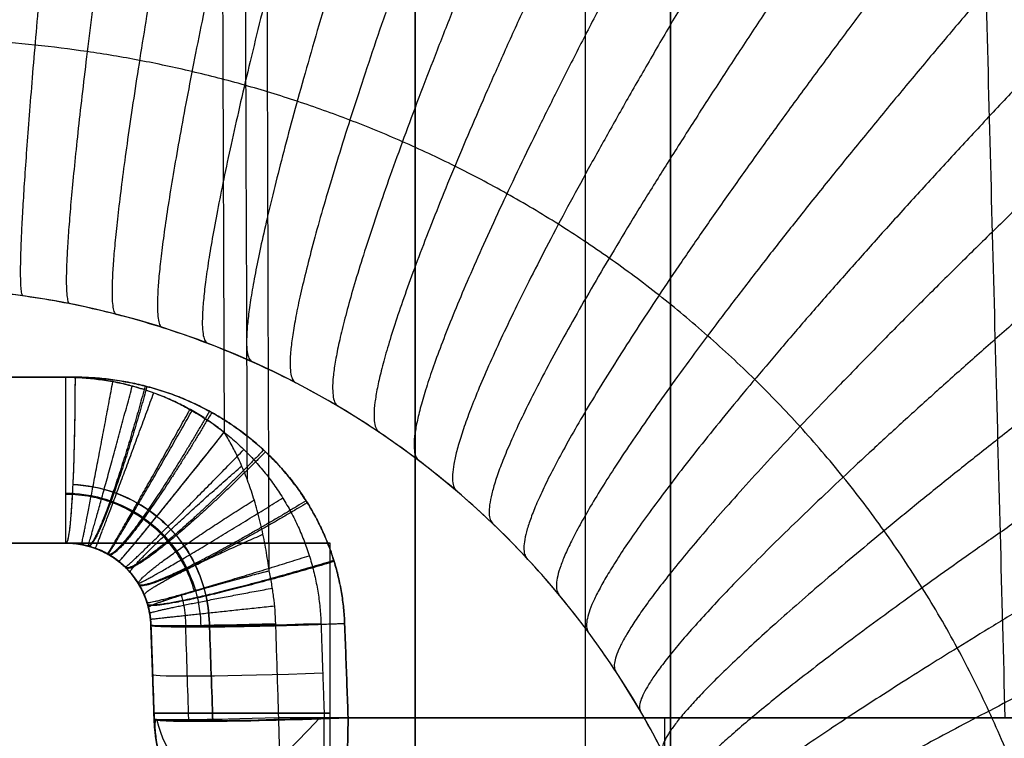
# Model space of a CAD drawing. Header units: centimetres. Extents: x -10 to 8.9, y -29.1 to -8.
# Tile 234 of 256: x 5.518 to 6.096, y -12.35 to -11.928. Entities that reach past the tile are written whole.
import ezdxf

# ---------------------------------------------------------------- set-up
doc = ezdxf.new("R2010")
doc.units = ezdxf.units.CM
doc.layers.add('Default', color=7, linetype='Continuous', true_color=0x000000)

msp = doc.modelspace()

# ---------------------------------------------------------------- linework, layer by layer
at = {"layer": 'Default'}
for p, q in [((5.85, -12.435, 3), (5.85, -10.555, 3)), ((5.9, -12.435, 3.45), (5.9, -10.605, 3.45)), ((5.75, -12.435, 2.98), (5.75, -10.655, 2.98)), ((5.21051, -12.235, 2.12172), (5.68949, -12.235, 2.12172)), ((5.68053, -12.235, 4.75328), (5.21947, -12.235, 4.75328)), ((5.7, -12.435, 4.85), (5.7, -12.235, 4.85)), ((5.7, -12.435, 2.05), (5.7, -12.235, 2.05)), ((5.59663, -12.33849, 5.12209), (5.5947, -12.28326, 5.12209)), ((5.59663, -12.33849, 4.47136), (5.5947, -12.28326, 4.47136)), ((5.5947, -12.28326, 4.2952), (5.59663, -12.33849, 4.29665)), ((5.59663, -12.33849, 2.4077), (5.5947, -12.28326, 2.4077)), ((5.59663, -12.33849, 1.77791), (5.5947, -12.28326, 1.77791)), ((5.59567, -12.31087, 5.19084), (5.59567, -12.31087, 5.05318)), ((5.59567, -12.31087, 4.64682), (5.59567, -12.31087, 4.29592)), ((5.59567, -12.31087, 2.56243), (5.59567, -12.31087, 2.25318)), ((5.59567, -12.31087, 1.84682), (5.59567, -12.31087, 1.70916))]:
    msp.add_line(p, q, dxfattribs=at)
for centre, radius, start, end in [((5.45, -12.585, -3.25), 0.5, 0, 180), ((5.45, -12.585, -1.1328), 0.5, 0, 180), ((5.69657, -12.335, 5.18997), 0.1, 182, 270)]:
    msp.add_arc(centre, radius, start, end, dxfattribs=at)
at = {"layer": 'Default', "extrusion": (2.08783e-08, 1, -3.87905e-07)}
msp.add_arc((-5.45, 3.45, -12.13762), 1.86256, 86.91913, 93.08087, dxfattribs=at)
at = {"layer": 'Default', "extrusion": (-2.08783e-08, 1, 3.87905e-07)}
msp.add_arc((-5.45, 3.45, -12.13762), 1.86256, 266.91913, 273.08087, dxfattribs=at)
at = {"layer": 'Default', "extrusion": (1, 0, 0)}
for centre, end in [((-12.135, 4.29141, 5.54473), 268.5), ((-12.335, 4.29665, 5.69657), 268.5), ((-12.335, 4.29665, 5.89664), 268.50004)]:
    msp.add_arc(centre, 0.1, 180, end, dxfattribs=at)
at = {"layer": 'Default', "extrusion": (0.998555, -7.95645e-08, -0.053745)}
msp.add_arc((-12.135, 5.50052, 5.2567), 0.1, 91.5, 179.99964, dxfattribs=at)
at = {"layer": 'Default', "extrusion": (-1, 0, 0)}
msp.add_arc((12.135, 2.55859, -5.54473), 0.1, 0, 88.5, dxfattribs=at)
at = {"layer": 'Default', "extrusion": (-0.998555, -1.70399e-06, -0.053745)}
msp.add_arc((12.13501, 1.38951, -5.62752), 0.1, 271.50001, 0.00001, dxfattribs=at)
at = {"layer": 'Default', "extrusion": (-0.784526, 0.619884, 0.016232)}
msp.add_arc((6.05163, 2.75166, -11.92374), 0.1, 360, 88.82311, dxfattribs=at)
at = {"layer": 'Default', "extrusion": (0, 1, 0)}
for centre, radius, start, end in [((-5.45001, 3.44989, -12.235), 1.7627, 86.91913, 93.08049), ((-5.44999, 3.45011, -12.235), 1.7627, 266.91913, 273.08049), ((-5.45, 4.85, -12.335), 0.25, 125.87591, 234.12409), ((-5.45, 2.05, -12.335), 0.25, 125.87591, 234.12409), ((-5.45, 3.45, -12.33762), 0.82168, 206.35242, 254.48259), ((-5.45, 3.45, -12.33762), 1.85732, 98.06559, 171.93441), ((-5.45, 3.45, -12.33762), 1.85732, 188.06559, 261.93441)]:
    msp.add_arc(centre, radius, start, end, dxfattribs=at)
at = {"layer": 'Default', "extrusion": (0, -1, 0)}
for centre, radius, start, end in [((5.45, 4.85, 12.235), 0.25, 292.26715, 67.73285), ((5.45, 2.05, 12.235), 0.25, 292.26715, 67.73285), ((5.45, 3.45, 12.235), 1.76259, 273.0808695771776, 273.0808720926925)]:
    msp.add_arc(centre, radius, start, end, dxfattribs=at)
at = {"layer": 'Default', "extrusion": (0, 0, -1)}
for centre, radius, start, end in [((-5.54473, -12.285, -4.46877), 0.05, 90, 178), ((-5.54473, -12.285, -5.13196), 0.05, 90.00001, 178), ((-5.54473, -12.285, -2.40845), 0.05, 90, 178), ((-5.54473, -12.285, -1.76804), 0.05, 90, 178), ((-5.69657, -12.335, -1.71003), 0.1, 270, 358), ((-5.69657, -12.335, -2.56195), 0.1, 270, 358), ((-5.69657, -12.335, -4.29665), 0.1, 270, 358), ((-5.69657, -12.335, -2.32661), 0.1, 270, 358), ((-5.69657, -12.335, -4.29665), 0.1, 270, 358), ((-5.69657, -12.335, -4.55268), 0.1, 270, 358)]:
    msp.add_arc(centre, radius, start, end, dxfattribs=at)
at = {"layer": 'Default', "extrusion": (0.034882, -0.998901, -0.031313)}
msp.add_arc((5.26262, 5.57967, 12.30234), 0.1, 82.06505, 180.00021, dxfattribs=at)
at = {"layer": 'Default', "extrusion": (-0.034888, 0.999049, -0.026161)}
msp.add_arc((-5.26261, 3.96747, -12.57912), 0.1, 270.05234, 0.00017, dxfattribs=at)
at = {"layer": 'Default', "extrusion": (0.034894, -0.999237, -0.017519)}
msp.add_arc((5.26262, 2.78101, 12.42421), 0.1, 105.45706, 180, dxfattribs=at)
at = {"layer": 'Default', "extrusion": (-0.034882, 0.998901, -0.031313)}
msp.add_arc((-5.26261, 1.31695, -12.5184), 0.1, 262.06505, 0.00019, dxfattribs=at)
at = {"layer": 'Default', "extrusion": (0.034888, -0.999049, 0.026161)}
for centre, start in [((5.26261, 3.96747, 12.60807), 179.99992), ((5.26261, 3.96747, 12.63441), 180)]:
    msp.add_arc(centre, 0.1, start, 269.94766, dxfattribs=at)
at = {"layer": 'Default', "extrusion": (0.034882, -0.998899, -0.031362)}
msp.add_arc((5.26261, 5.58026, 12.35737), 0.1, 81.995, 180, dxfattribs=at)
at = {"layer": 'Default', "extrusion": (0.034894, -0.999238, -0.017467)}
msp.add_arc((5.26261, 2.78036, 12.47963), 0.1, 105.5566, 180, dxfattribs=at)
at = {"layer": 'Default', "extrusion": (0.034882, -0.998899, 0.031362)}
msp.add_arc((5.26261, 1.31634, 12.57376), 0.1, 180, 278.005, dxfattribs=at)
at = {"layer": 'Default', "extrusion": (-0.097905, 0.716302, -0.690888)}
msp.add_arc((-3.97367, -5.22442, -12.979), 0.1, 0.00311, 8.07588, dxfattribs=at)
at = {"layer": 'Default', "extrusion": (-0.097905, 0.716302, 0.690888)}
msp.add_arc((-3.97367, 10.21286, -8.21187), 0.1, 351.92412, 359.99689, dxfattribs=at)
at = {"layer": 'Default', "extrusion": (0.100502, 0.69779, 0.709216)}
msp.add_arc((-7.39684, 11.74177, -4.35392), 0.1, 14.67796, 101.47961, dxfattribs=at)
at = {"layer": 'Default', "extrusion": (-0.100502, -0.69779, 0.709216)}
msp.add_arc((7.39684, -6.87733, 9.24751), 0.1, 194.67796, 281.47961, dxfattribs=at)
at = {"layer": 'Default', "extrusion": (-0.71934, 0.694658, 1.26299e-11)}
msp.add_arc((4.91589, 4.29665, -12.66638), 0.1, 272.15763, 360, dxfattribs=at)
at = {"layer": 'Default', "extrusion": (-0.963549, -2.35224e-12, -0.267531)}
msp.add_arc((12.335, 0.94455, -6.17433), 0.1, 0, 88.5, dxfattribs=at)
at = {"layer": 'Default', "extrusion": (0.990108, 4.95898e-12, -0.140307)}
msp.add_arc((-12.335, 5.9379, 4.91203), 0.1, 91.5, 180, dxfattribs=at)
at = {"layer": 'Default', "extrusion": (0.990108, -1.37378e-10, 0.140307)}
msp.add_arc((-12.335, 0.89384, 5.88015), 0.1, 180, 268.5, dxfattribs=at)
at = {"layer": 'Default'}
for points, degree in [([(5.9, -12.435, 3), (5.9, -11.52, 3), (5.9, -10.605, 3)], 2), ([(5.9, -10.605, 3.9), (5.9, -11.52, 3.9), (5.9, -12.435, 3.9)], 2), ([(6.09671, -12.33762, 4.19668), (6.07403, -11.47135, 4.174), (6.05135, -10.60507, 4.15131)], 2), ([(5.75, -12.435, 2.96), (5.75, -11.545, 2.96), (5.75, -10.655, 2.96)], 2), ([(5.75, -10.655, 3), (5.75, -11.545, 3), (5.75, -12.435, 3)], 2), ([(5.66413, -12.25125, 2.65906), (5.66378, -12.13418, 2.66214), (5.66295, -11.89908, 2.66829), (5.6624, -11.5436, 2.67779), (5.66037, -11.30472, 2.68372), (5.66, -11.1848, 2.68688)], 3), ([(5.63461, -11.28509, 2.68088), (5.63496, -11.38279, 2.67832), (5.63565, -11.5786, 2.6732), (5.63669, -11.87354, 2.66547), (5.63738, -12.07099, 2.6603), (5.63773, -12.16992, 2.65771)], 3), ([(6.32893, -12.585, 1.58139), (6.32891, -12.57033, 1.58138), (6.32835, -12.54112, 1.58112), (6.32597, -12.49767, 1.58), (6.32205, -12.45459, 1.57817), (6.3166, -12.41196, 1.57563), (6.30962, -12.36979, 1.57242), (6.30114, -12.32812, 1.56856), (6.29116, -12.28698, 1.56407), (6.27969, -12.2464, 1.55899), (6.26674, -12.2065, 1.55336), (6.25236, -12.16737, 1.54723), (6.23658, -12.12911, 1.54065), (6.21945, -12.09181, 1.53368), (6.20101, -12.05554, 1.52637), (6.1813, -12.02037, 1.51879), (6.16038, -11.98635, 1.51099), (6.13828, -11.95352, 1.50303), (6.11505, -11.92193, 1.49497), (6.09077, -11.89163, 1.48687), (6.06551, -11.86269, 1.4788), (6.03934, -11.83514, 1.47082), (6.01233, -11.80901, 1.46297), (5.98454, -11.78432, 1.45531), (5.95605, -11.76108, 1.44789), (5.92691, -11.73931, 1.44075), (5.8972, -11.71901, 1.43393), (5.86701, -11.70019, 1.42746), (5.83637, -11.68284, 1.42139), (5.80533, -11.66695, 1.41572), (5.77393, -11.6525, 1.41048), (5.74225, -11.63949, 1.4057), (5.71034, -11.6279, 1.40139), (5.67823, -11.61773, 1.39757), (5.64592, -11.60894, 1.39423), (5.61345, -11.60153, 1.39139), (5.58089, -11.59549, 1.38907), (5.54825, -11.5908, 1.38725), (5.51554, -11.58745, 1.38595), (5.48278, -11.58545, 1.38517), (5.45, -11.58479, 1.38491), (5.41722, -11.58545, 1.38517), (5.38446, -11.58745, 1.38595), (5.35175, -11.5908, 1.38725), (5.31911, -11.59549, 1.38907), (5.28655, -11.60153, 1.39139), (5.25408, -11.60894, 1.39423), (5.22177, -11.61773, 1.39757), (5.18965, -11.6279, 1.40139), (5.15775, -11.63949, 1.4057), (5.12607, -11.6525, 1.41048), (5.09467, -11.66695, 1.41572), (5.06363, -11.68284, 1.42139), (5.03299, -11.70019, 1.42746), (5.0028, -11.71901, 1.43393), (4.97309, -11.73931, 1.44075), (4.94395, -11.76108, 1.44789), (4.91546, -11.78432, 1.45531), (4.88767, -11.80901, 1.46297), (4.86066, -11.83514, 1.47082), (4.83449, -11.86269, 1.4788), (4.80923, -11.89163, 1.48687), (4.78495, -11.92193, 1.49497), (4.76172, -11.95352, 1.50303), (4.73962, -11.98635, 1.51099), (4.7187, -12.02037, 1.51879), (4.69899, -12.05554, 1.52637), (4.68055, -12.09181, 1.53368), (4.66342, -12.12911, 1.54065), (4.64764, -12.16737, 1.54723), (4.63326, -12.2065, 1.55336), (4.62031, -12.2464, 1.55899), (4.60884, -12.28698, 1.56407), (4.59886, -12.32812, 1.56856), (4.59038, -12.36979, 1.57242), (4.5834, -12.41196, 1.57563), (4.57795, -12.45459, 1.57817), (4.57403, -12.49768, 1.58), (4.57165, -12.54112, 1.58112), (4.57109, -12.57033, 1.58138), (4.57107, -12.585, 1.58139)], 3), ([(5.95, -12.585, 0.9844), (5.95, -12.57741, 0.9844), (5.94965, -12.56223, 0.98426), (5.9481, -12.53948, 0.98366), (5.9455, -12.51679, 0.98267), (5.94186, -12.49418, 0.98127), (5.93718, -12.47171, 0.97948), (5.93145, -12.44941, 0.97731), (5.92467, -12.42729, 0.97476), (5.91682, -12.4054, 0.97183), (5.90792, -12.38377, 0.96856), (5.89794, -12.36244, 0.96495), (5.88691, -12.34148, 0.96104), (5.87481, -12.32095, 0.95685), (5.86168, -12.3009, 0.95243), (5.84754, -12.28142, 0.94782), (5.83241, -12.26258, 0.94307), (5.81636, -12.24445, 0.93823), (5.79944, -12.2271, 0.93336), (5.7817, -12.2106, 0.92851), (5.76322, -12.19501, 0.92373), (5.74406, -12.18038, 0.91908), (5.72431, -12.16673, 0.9146), (5.70402, -12.15411, 0.91034), (5.68326, -12.14253, 0.90633), (5.6621, -12.13201, 0.9026), (5.64059, -12.12255, 0.89918), (5.61879, -12.11416, 0.89609), (5.59673, -12.10683, 0.89336), (5.57448, -12.10056, 0.89099), (5.55206, -12.09535, 0.88901), (5.52951, -12.09119, 0.88741), (5.50686, -12.08807, 0.8862), (5.48414, -12.08599, 0.88539), (5.46139, -12.08496, 0.88499), (5.43861, -12.08496, 0.88499), (5.41586, -12.08599, 0.88539), (5.39314, -12.08807, 0.8862), (5.37049, -12.09119, 0.88741), (5.34794, -12.09535, 0.88901), (5.32552, -12.10056, 0.89099), (5.30327, -12.10683, 0.89336), (5.28121, -12.11416, 0.89609), (5.25941, -12.12255, 0.89918), (5.2379, -12.13201, 0.9026), (5.21674, -12.14253, 0.90633), (5.19598, -12.15411, 0.91034), (5.17569, -12.16673, 0.9146), (5.15594, -12.18038, 0.91908), (5.13678, -12.19501, 0.92373), (5.1183, -12.2106, 0.92851), (5.10056, -12.2271, 0.93336), (5.08364, -12.24445, 0.93823), (5.06759, -12.26258, 0.94307), (5.05246, -12.28142, 0.94782), (5.03832, -12.3009, 0.95243), (5.02519, -12.32095, 0.95685), (5.01309, -12.34148, 0.96104), (5.00206, -12.36244, 0.96495), (4.99208, -12.38377, 0.96856), (4.98318, -12.4054, 0.97183), (4.97533, -12.42729, 0.97476), (4.96855, -12.44941, 0.97731), (4.96282, -12.47171, 0.97948), (4.95814, -12.49418, 0.98127), (4.9545, -12.51679, 0.98267), (4.9519, -12.53948, 0.98366), (4.95035, -12.56223, 0.98426), (4.95, -12.57741, 0.9844), (4.95, -12.585, 0.9844)], 3), ([(5.35527, -12.13762, 4.19144), (5.45, -12.13762, 4.19144), (5.54473, -12.13762, 4.19144)], 2), ([(5.54473, -12.13762, 2.65856), (5.45, -12.13762, 2.65856), (5.35527, -12.13762, 2.65856)], 2), ([(5.54473, -12.13762, 4.19144), (5.54794, -12.13762, 4.19144), (5.55433, -12.13783, 4.19145), (5.56392, -12.13875, 4.19147), (5.57342, -12.14029, 4.19151), (5.5828, -12.14242, 4.19157), (5.59201, -12.14516, 4.19164), (5.60101, -12.14847, 4.19173), (5.60978, -12.15234, 4.19183), (5.61828, -12.15677, 4.19194), (5.62648, -12.16173, 4.19207), (5.63436, -12.16721, 4.19222), (5.64187, -12.17319, 4.19237), (5.64899, -12.17963, 4.19254), (5.65567, -12.18651, 4.19272), (5.66191, -12.19381, 4.19291), (5.66767, -12.20149, 4.19311), (5.67292, -12.20952, 4.19333), (5.67764, -12.21786, 4.19354), (5.68182, -12.22649, 4.19377), (5.68545, -12.23538, 4.194), (5.68851, -12.24449, 4.19424), (5.69097, -12.2538, 4.19448), (5.69284, -12.26325, 4.19473), (5.6941, -12.2728, 4.19498), (5.69453, -12.27918, 4.19515), (5.69464, -12.28238, 4.19523)], 3), ([(5.63773, -12.16992, 2.65771), (5.63535, -12.16805, 2.65776), (5.63049, -12.16444, 2.65786), (5.62285, -12.15946, 2.65799), (5.61491, -12.15494, 2.6581), (5.60669, -12.15091, 2.65821), (5.59824, -12.14739, 2.6583), (5.58959, -12.14439, 2.65838), (5.58078, -12.14192, 2.65845), (5.57185, -12.14, 2.6585), (5.56283, -12.13862, 2.65853), (5.55378, -12.1378, 2.65855), (5.54775, -12.13762, 2.65856), (5.54473, -12.13762, 2.65856)], 3), ([(5.5501, -12.13762, 5.30987), (5.55353, -12.13762, 5.30968), (5.56037, -12.13783, 5.30929), (5.57067, -12.13878, 5.30863), (5.58091, -12.14037, 5.30789), (5.59104, -12.1426, 5.30709), (5.60101, -12.14545, 5.30623), (5.61076, -12.14892, 5.30532), (5.62023, -12.15298, 5.30437), (5.62939, -12.1576, 5.30338), (5.63817, -12.16277, 5.30237), (5.64656, -12.16845, 5.30135), (5.6545, -12.17461, 5.30033), (5.66198, -12.1812, 5.29931), (5.66896, -12.18821, 5.29831), (5.67542, -12.19559, 5.29734), (5.68135, -12.20331, 5.29641), (5.68673, -12.21134, 5.29551), (5.69154, -12.21965, 5.29467), (5.69577, -12.22819, 5.29388), (5.69941, -12.23691, 5.29316), (5.70246, -12.2458, 5.29251), (5.7049, -12.25483, 5.29194), (5.70675, -12.26397, 5.29144), (5.708, -12.27317, 5.29102), (5.70843, -12.27931, 5.2908), (5.70854, -12.28238, 5.2907)], 3), ([(5.70854, -12.28238, 1.6093), (5.70843, -12.27931, 1.6092), (5.708, -12.27318, 1.60898), (5.70676, -12.264, 1.60856), (5.70492, -12.25489, 1.60807), (5.70248, -12.24589, 1.60749), (5.69945, -12.23703, 1.60685), (5.69584, -12.22835, 1.60613), (5.69165, -12.21986, 1.60535), (5.68688, -12.21159, 1.60452), (5.68154, -12.20359, 1.60363), (5.67565, -12.19588, 1.60269), (5.66922, -12.1885, 1.60172), (5.66228, -12.18149, 1.60073), (5.65483, -12.17488, 1.59971), (5.64692, -12.16871, 1.59869), (5.63857, -12.16302, 1.59767), (5.62982, -12.15784, 1.59667), (5.6207, -12.1532, 1.59568), (5.61126, -12.14912, 1.59473), (5.60153, -12.14562, 1.59382), (5.59155, -12.14272, 1.59295), (5.58136, -12.14045, 1.59214), (5.57101, -12.13882, 1.5914), (5.56057, -12.13784, 1.59072), (5.5536, -12.13762, 1.59032), (5.5501, -12.13762, 1.59013)], 3), ([(5.66413, -12.25125, 2.65906), (5.66363, -12.2473, 2.65903), (5.66245, -12.23928, 2.65893), (5.65993, -12.2265, 2.65867), (5.6568, -12.21413, 2.65834), (5.6533, -12.20297, 2.65803), (5.64965, -12.19322, 2.65778), (5.64584, -12.18456, 2.65763), (5.6419, -12.17684, 2.65759), (5.63913, -12.17215, 2.65765), (5.63773, -12.16992, 2.65771)], 3), ([(5.54473, -12.235, 4.29141), (5.45, -12.235, 4.29141), (5.35527, -12.235, 4.29141)], 2), ([(5.35527, -12.235, 2.55859), (5.45, -12.235, 2.55859), (5.54473, -12.235, 2.55859)], 2), ([(5.5947, -12.28326, 4.64613), (5.59466, -12.28208, 4.6461), (5.59449, -12.27971, 4.64599), (5.59398, -12.27612, 4.64562), (5.5932, -12.27253, 4.64507), (5.59214, -12.26897, 4.64434), (5.5908, -12.26545, 4.64342), (5.58916, -12.26196, 4.64231), (5.58722, -12.25855, 4.64102), (5.58498, -12.25525, 4.63957), (5.58242, -12.25206, 4.63794), (5.57955, -12.24903, 4.63617), (5.57639, -12.24622, 4.63429), (5.57298, -12.24367, 4.63233), (5.56933, -12.2414, 4.6303), (5.56547, -12.23944, 4.62825), (5.56146, -12.23782, 4.62621), (5.55735, -12.23655, 4.62421), (5.55314, -12.23565, 4.62225), (5.54891, -12.23511, 4.62038), (5.54612, -12.235, 4.61921), (5.54473, -12.235, 4.61864)], 3), ([(5.54473, -12.235, 5.08136), (5.54612, -12.235, 5.08079), (5.54891, -12.23511, 5.07962), (5.55314, -12.23565, 5.07775), (5.55735, -12.23655, 5.07579), (5.56146, -12.23782, 5.07379), (5.56547, -12.23944, 5.07175), (5.56933, -12.2414, 5.0697), (5.57298, -12.24367, 5.06767), (5.57639, -12.24622, 5.06571), (5.57955, -12.24903, 5.06383), (5.58242, -12.25206, 5.06206), (5.58498, -12.25525, 5.06043), (5.58722, -12.25855, 5.05898), (5.58916, -12.26196, 5.05769), (5.5908, -12.26545, 5.05658), (5.59214, -12.26897, 5.05566), (5.5932, -12.27253, 5.05493), (5.59398, -12.27612, 5.05438), (5.59449, -12.27971, 5.05401), (5.59466, -12.28208, 5.0539), (5.5947, -12.28326, 5.05387)], 3), ([(5.54473, -12.235, 4.61864), (5.54473, -12.235, 4.45503), (5.54473, -12.235, 4.29141)], 2), ([(5.54473, -12.235, 5.21005), (5.54473, -12.235, 5.1457), (5.54473, -12.235, 5.08136)], 2), ([(5.5947, -12.28326, 4.2952), (5.59465, -12.28184, 4.29509), (5.59443, -12.279, 4.29487), (5.59374, -12.27478, 4.29453), (5.59269, -12.27063, 4.29421), (5.59129, -12.26659, 4.29389), (5.58954, -12.26269, 4.29358), (5.58748, -12.25894, 4.29329), (5.5851, -12.25539, 4.29301), (5.58242, -12.25205, 4.29275), (5.57947, -12.24896, 4.2925), (5.57627, -12.24613, 4.29228), (5.57285, -12.24358, 4.29208), (5.56922, -12.24134, 4.29191), (5.56541, -12.23941, 4.29175), (5.56145, -12.23781, 4.29163), (5.55738, -12.23656, 4.29153), (5.55321, -12.23566, 4.29146), (5.54898, -12.23512, 4.29142), (5.54615, -12.235, 4.29141), (5.54473, -12.235, 4.29141)], 3), ([(5.54473, -12.235, 5.21005), (5.54604, -12.235, 5.20984), (5.54867, -12.2351, 5.20938), (5.55263, -12.23557, 5.20858), (5.55658, -12.23637, 5.20767), (5.56048, -12.23749, 5.20668), (5.56431, -12.23893, 5.2056), (5.56803, -12.24069, 5.20445), (5.57161, -12.24277, 5.20325), (5.57503, -12.24515, 5.202), (5.57824, -12.24781, 5.20074), (5.58121, -12.25072, 5.1995), (5.58392, -12.25386, 5.19828), (5.58635, -12.25718, 5.19711), (5.58848, -12.26067, 5.19602), (5.59029, -12.26428, 5.19502), (5.5918, -12.26798, 5.19411), (5.593, -12.27176, 5.19333), (5.59389, -12.27558, 5.19266), (5.59447, -12.27943, 5.1921), (5.59466, -12.28198, 5.19182), (5.5947, -12.28326, 5.19171)], 3), ([(5.54473, -12.235, 2.28136), (5.54612, -12.235, 2.28079), (5.54891, -12.23511, 2.27962), (5.55314, -12.23565, 2.27775), (5.55735, -12.23655, 2.27579), (5.56146, -12.23782, 2.27379), (5.56547, -12.23944, 2.27175), (5.56933, -12.2414, 2.2697), (5.57298, -12.24367, 2.26767), (5.57639, -12.24622, 2.26571), (5.57955, -12.24903, 2.26383), (5.58242, -12.25206, 2.26206), (5.58498, -12.25525, 2.26043), (5.58722, -12.25855, 2.25898), (5.58916, -12.26196, 2.25769), (5.5908, -12.26545, 2.25658), (5.59214, -12.26897, 2.25566), (5.5932, -12.27253, 2.25493), (5.59398, -12.27612, 2.25438), (5.59449, -12.27971, 2.25401), (5.59466, -12.28208, 2.2539), (5.5947, -12.28326, 2.25387)], 3), ([(5.5947, -12.28326, 1.84613), (5.59466, -12.28208, 1.8461), (5.59449, -12.27971, 1.84599), (5.59398, -12.27612, 1.84562), (5.5932, -12.27253, 1.84507), (5.59214, -12.26897, 1.84434), (5.5908, -12.26545, 1.84342), (5.58916, -12.26196, 1.84231), (5.58722, -12.25855, 1.84102), (5.58498, -12.25525, 1.83957), (5.58242, -12.25206, 1.83794), (5.57955, -12.24903, 1.83617), (5.57639, -12.24622, 1.83429), (5.57298, -12.24367, 1.83233), (5.56933, -12.2414, 1.8303), (5.56547, -12.23944, 1.82825), (5.56146, -12.23782, 1.82621), (5.55735, -12.23655, 1.82421), (5.55314, -12.23565, 1.82225), (5.54891, -12.23511, 1.82038), (5.54612, -12.235, 1.81921), (5.54473, -12.235, 1.81864)], 3), ([(5.54473, -12.235, 1.81864), (5.54473, -12.235, 1.7543), (5.54473, -12.235, 1.68995)], 2), ([(5.54473, -12.235, 2.55859), (5.54473, -12.235, 2.41997), (5.54473, -12.235, 2.28136)], 2), ([(5.54473, -12.235, 2.55859), (5.54612, -12.235, 2.55859), (5.5489, -12.23512, 2.55858), (5.55305, -12.23564, 2.55854), (5.55714, -12.2365, 2.55847), (5.56115, -12.23771, 2.55838), (5.56504, -12.23925, 2.55826), (5.56879, -12.2411, 2.55811), (5.57238, -12.24327, 2.55794), (5.57464, -12.2449, 2.55781), (5.57573, -12.24577, 2.55775)], 3), ([(5.57573, -12.24577, 2.55775), (5.57643, -12.24632, 2.5577), (5.57788, -12.24753, 2.55767), (5.58022, -12.24972, 2.55784), (5.58261, -12.25229, 2.55825), (5.58495, -12.25522, 2.55887), (5.58718, -12.25847, 2.55966), (5.5892, -12.26203, 2.56054), (5.59093, -12.26574, 2.56138), (5.59231, -12.26946, 2.56209), (5.59296, -12.27176, 2.56243), (5.59324, -12.27288, 2.56256)], 3), ([(5.59324, -12.27288, 2.56256), (5.59322, -12.27279, 2.56486), (5.59333, -12.27258, 2.56944), (5.59395, -12.27215, 2.57629), (5.59503, -12.2716, 2.58307), (5.59656, -12.27095, 2.58975), (5.59854, -12.27019, 2.59631), (5.60095, -12.26933, 2.60271), (5.60378, -12.26837, 2.60891), (5.60702, -12.26732, 2.6149), (5.61066, -12.26618, 2.62063), (5.61467, -12.26495, 2.6261), (5.61904, -12.26365, 2.63126), (5.62375, -12.26228, 2.63609), (5.62878, -12.26084, 2.64058), (5.63409, -12.25934, 2.6447), (5.63967, -12.2578, 2.64843), (5.64549, -12.25621, 2.65175), (5.65153, -12.25458, 2.65465), (5.65774, -12.25293, 2.65712), (5.66199, -12.25181, 2.65846), (5.66413, -12.25125, 2.65906)], 3), ([(5.66806, -12.28238, 2.65928), (5.66798, -12.27975, 2.65933), (5.66769, -12.27451, 2.6594), (5.66689, -12.26667, 2.65939), (5.66572, -12.2589, 2.65928), (5.6647, -12.25379, 2.65914), (5.66413, -12.25125, 2.65906)], 3), ([(5.59324, -12.27288, 2.56256), (5.59353, -12.27402, 2.5627), (5.59401, -12.27632, 2.56292), (5.5945, -12.27979, 2.56303), (5.59466, -12.2821, 2.56298), (5.5947, -12.28326, 2.56292)], 3), ([(5.5947, -12.28326, 4.64613), (5.5947, -12.28326, 4.47067), (5.5947, -12.28326, 4.2952)], 2), ([(5.5947, -12.28326, 5.19171), (5.5947, -12.28326, 5.12279), (5.5947, -12.28326, 5.05387)], 2), ([(5.5947, -12.28326, 5.05387), (5.59534, -12.30167, 5.05341), (5.59599, -12.32008, 5.05295), (5.59663, -12.33849, 5.05248)], 3), ([(5.5947, -12.28326, 5.19171), (5.59492, -12.28939, 5.19151), (5.59534, -12.30167, 5.19113), (5.59599, -12.32008, 5.19055), (5.59642, -12.33236, 5.19017), (5.59663, -12.33849, 5.18997)], 3), ([(5.59663, -12.33849, 4.64752), (5.59599, -12.32008, 4.64705), (5.59534, -12.30167, 4.64659), (5.5947, -12.28326, 4.64613)], 3), ([(5.59663, -12.33849, 4.29665), (5.59567, -12.31087, 4.29592), (5.5947, -12.28326, 4.2952)], 2), ([(5.5947, -12.28326, 2.56292), (5.5947, -12.28326, 2.40839), (5.5947, -12.28326, 2.25387)], 2), ([(5.5947, -12.28326, 2.25387), (5.59534, -12.30167, 2.25341), (5.59599, -12.32008, 2.25295), (5.59663, -12.33849, 2.25248)], 3), ([(5.5947, -12.28326, 2.56292), (5.59492, -12.28939, 2.56281), (5.59534, -12.30166, 2.56259), (5.59599, -12.32007, 2.56227), (5.59642, -12.33235, 2.56206), (5.59663, -12.33849, 2.56195)], 3), ([(5.59663, -12.33849, 1.84752), (5.59599, -12.32008, 1.84705), (5.59534, -12.30167, 1.84659), (5.5947, -12.28326, 1.84613)], 3), ([(5.5947, -12.28326, 1.70829), (5.5947, -12.28326, 1.77721), (5.5947, -12.28326, 1.84613)], 2), ([(5.59663, -12.33849, 1.71003), (5.59642, -12.33236, 1.70983), (5.59599, -12.32008, 1.70945), (5.59534, -12.30167, 1.70887), (5.59492, -12.28939, 1.70849), (5.5947, -12.28326, 1.70829)], 3), ([(5.66982, -12.33762, 2.65827), (5.66963, -12.33148, 2.65838), (5.66924, -12.31921, 2.65861), (5.66865, -12.30079, 2.65895), (5.66826, -12.28852, 2.65917), (5.66806, -12.28238, 2.65928)], 3), ([(5.69464, -12.28238, 4.19523), (5.6956, -12.31, 4.19596), (5.69657, -12.33762, 4.19668)], 2), ([(5.71059, -12.33762, 1.61105), (5.71037, -12.33148, 1.61086), (5.70991, -12.31921, 1.61047), (5.70923, -12.30079, 1.60988), (5.70877, -12.28852, 1.60949), (5.70854, -12.28238, 1.6093)], 3), ([(5.70854, -12.28238, 5.2907), (5.70877, -12.28852, 5.29051), (5.70923, -12.30079, 5.29012), (5.70991, -12.31921, 5.28953), (5.71037, -12.33148, 5.28914), (5.71059, -12.33762, 5.28895)], 3), ([(5.61697, -12.33884, 2.62236), (5.61636, -12.32042, 2.62273), (5.61576, -12.30201, 2.6231), (5.61515, -12.2836, 2.62347)], 3), ([(5.62916, -12.28442, 5.26714), (5.6298, -12.30283, 5.26657), (5.63045, -12.32124, 5.26599), (5.63109, -12.33966, 5.26541)], 3), ([(5.63109, -12.33966, 1.63459), (5.63045, -12.32124, 1.63401), (5.6298, -12.30283, 1.63343), (5.62916, -12.28442, 1.63286)], 3), ([(5.69657, -12.435, 4.80872), (5.69578, -12.435, 4.80399), (5.69394, -12.43498, 4.79466), (5.69043, -12.43484, 4.78104), (5.68629, -12.4345, 4.76798), (5.68161, -12.43392, 4.75558), (5.67648, -12.43301, 4.74389), (5.67106, -12.43175, 4.73305), (5.66552, -12.43012, 4.72314), (5.65992, -12.42811, 4.7141), (5.65437, -12.42573, 4.70591), (5.64894, -12.423, 4.69852), (5.64366, -12.41993, 4.69182), (5.63855, -12.41652, 4.68578), (5.63367, -12.41282, 4.68035), (5.62905, -12.40884, 4.67548), (5.62467, -12.4046, 4.67111), (5.62058, -12.4001, 4.66721), (5.61676, -12.39536, 4.66372), (5.61324, -12.3904, 4.66063), (5.61003, -12.38523, 4.65791), (5.60712, -12.37985, 4.65554), (5.60455, -12.37432, 4.65349), (5.60232, -12.36861, 4.65175), (5.60044, -12.36277, 4.65033), (5.59891, -12.35681, 4.64919), (5.59776, -12.35077, 4.64834), (5.59697, -12.34465, 4.64776), (5.5967, -12.34055, 4.64757), (5.59663, -12.33849, 4.64752)], 3), ([(5.59663, -12.33849, 5.05248), (5.5967, -12.34055, 5.05243), (5.59697, -12.34465, 5.05224), (5.59776, -12.35077, 5.05166), (5.59891, -12.35681, 5.05081), (5.60044, -12.36277, 5.04968), (5.60232, -12.3686, 5.04825), (5.60455, -12.37431, 5.04651), (5.60712, -12.37985, 5.04446), (5.61002, -12.38522, 5.04209), (5.61324, -12.3904, 5.03937), (5.61676, -12.39535, 5.03628), (5.62058, -12.4001, 5.03279), (5.62467, -12.40459, 5.02889), (5.62904, -12.40884, 5.02452), (5.63366, -12.41281, 5.01966), (5.63853, -12.41651, 5.01425), (5.64361, -12.4199, 5.00823), (5.6489, -12.42298, 5.00154), (5.65435, -12.42572, 4.99413), (5.65989, -12.42809, 4.98595), (5.66548, -12.4301, 4.97692), (5.67102, -12.43174, 4.96703), (5.67642, -12.433, 4.95624), (5.68156, -12.43391, 4.94454), (5.68628, -12.4345, 4.93206), (5.69043, -12.43484, 4.91897), (5.69394, -12.43498, 4.90531), (5.69578, -12.435, 4.896), (5.69657, -12.435, 4.89128)], 3), ([(5.59663, -12.33849, 5.18997), (5.59663, -12.33849, 5.12123), (5.59663, -12.33849, 5.05248)], 2), ([(5.59663, -12.33849, 1.84752), (5.59663, -12.33849, 1.77877), (5.59663, -12.33849, 1.71003)], 2), ([(5.59663, -12.33849, 2.25248), (5.5967, -12.34055, 2.25243), (5.59697, -12.34465, 2.25224), (5.59776, -12.35077, 2.25166), (5.59891, -12.35681, 2.25081), (5.60044, -12.36277, 2.24967), (5.60232, -12.36861, 2.24825), (5.60455, -12.37432, 2.24651), (5.60712, -12.37985, 2.24446), (5.61003, -12.38523, 2.24209), (5.61324, -12.3904, 2.23936), (5.61676, -12.39536, 2.23627), (5.62058, -12.4001, 2.23279), (5.62468, -12.4046, 2.22889), (5.62905, -12.40885, 2.22452), (5.63367, -12.41282, 2.21965), (5.63855, -12.41652, 2.21422), (5.64366, -12.41993, 2.20818), (5.64894, -12.423, 2.20148), (5.65437, -12.42573, 2.19409), (5.65992, -12.42811, 2.18589), (5.66552, -12.43012, 2.17686), (5.67106, -12.43175, 2.16695), (5.67648, -12.43301, 2.15611), (5.6816, -12.43392, 2.14443), (5.68629, -12.4345, 2.13202), (5.69043, -12.43484, 2.11897), (5.69394, -12.43498, 2.10534), (5.69578, -12.435, 2.09601), (5.69657, -12.435, 2.09128)], 3), ([(5.69657, -12.435, 2.00872), (5.69578, -12.435, 2.004), (5.69394, -12.43498, 1.99469), (5.69043, -12.43484, 1.98103), (5.68628, -12.4345, 1.96794), (5.68156, -12.43391, 1.95546), (5.67642, -12.433, 1.94376), (5.67102, -12.43174, 1.93297), (5.66548, -12.43011, 1.92308), (5.65989, -12.4281, 1.91406), (5.65435, -12.42572, 1.90587), (5.6489, -12.42298, 1.89846), (5.64361, -12.4199, 1.89177), (5.63853, -12.41651, 1.88575), (5.63366, -12.41281, 1.88034), (5.62904, -12.40884, 1.87548), (5.62467, -12.40459, 1.87111), (5.62058, -12.4001, 1.86721), (5.61676, -12.39535, 1.86372), (5.61324, -12.3904, 1.86063), (5.61002, -12.38522, 1.85791), (5.60712, -12.37985, 1.85554), (5.60455, -12.37431, 1.85349), (5.60232, -12.3686, 1.85175), (5.60044, -12.36277, 1.85032), (5.59891, -12.35681, 1.84919), (5.59776, -12.35077, 1.84834), (5.59697, -12.34465, 1.84776), (5.5967, -12.34055, 1.84757), (5.59663, -12.33849, 1.84752)], 3), ([(5.59663, -12.33849, 2.56195), (5.59663, -12.33849, 2.40722), (5.59663, -12.33849, 2.25248)], 2), ([(5.59663, -12.33849, 4.64752), (5.59663, -12.33849, 4.47208), (5.59663, -12.33849, 4.29665)], 2), ([(5.69657, -12.33762, 4.19668), (5.89664, -12.33762, 4.19668), (6.09671, -12.33762, 4.19668)], 2)]:
    msp.add_open_spline(points, degree=degree, dxfattribs=at)
for points, knots in [([(5.64787, -11.25535, 2.68256), (5.64843, -11.4115, 2.67847), (5.64954, -11.72551, 2.67025), (5.65064, -12.03952, 2.66202), (5.65119, -12.19738, 2.65789)], [0.919321, 0.919321, 0.919321, 0.919321, 5.605381, 10.342912, 10.342912, 10.342912, 10.342912]), ([(6.14323, -12.58499, 1.4509), (6.14323, -12.57028, 1.4509), (6.14211, -12.54095, 1.45025), (6.13712, -12.49726, 1.44741), (6.12895, -12.45439, 1.44277), (6.1178, -12.41263, 1.43651), (6.1039, -12.37224, 1.42883), (6.08751, -12.33341, 1.41995), (6.06888, -12.29629, 1.41008), (6.04823, -12.26096, 1.39943), (6.02581, -12.2275, 1.38821), (6.00179, -12.19594, 1.37661), (5.97638, -12.16632, 1.36479), (5.94975, -12.13865, 1.35291), (5.92207, -12.11295, 1.34113), (5.89351, -12.08921, 1.32958), (5.86423, -12.06742, 1.31839), (5.83438, -12.04756, 1.30767), (5.8041, -12.02958, 1.29751), (5.7735, -12.01342, 1.28801), (5.7427, -11.99904, 1.27922), (5.71179, -11.98637, 1.27121), (5.68083, -11.97532, 1.26403), (5.64987, -11.96584, 1.25769), (5.61896, -11.95786, 1.25224), (5.58811, -11.95131, 1.24767), (5.55732, -11.94614, 1.24401), (5.5266, -11.9423, 1.24126), (5.49593, -11.93977, 1.23943), (5.4653, -11.9385, 1.23851), (5.43467, -11.9385, 1.23851), (5.40404, -11.93977, 1.23943), (5.37337, -11.94231, 1.24127), (5.34265, -11.94614, 1.24402), (5.31186, -11.95131, 1.24768), (5.28101, -11.95787, 1.25224), (5.2501, -11.96585, 1.2577), (5.21914, -11.97533, 1.26403), (5.18818, -11.98638, 1.27122), (5.15727, -11.99906, 1.27923), (5.12647, -12.01344, 1.28801), (5.09587, -12.02959, 1.29752), (5.06559, -12.04758, 1.30768), (5.03574, -12.06744, 1.3184), (5.00646, -12.08923, 1.32959), (4.9779, -12.11297, 1.34114), (4.95023, -12.13868, 1.35292), (4.9236, -12.16634, 1.3648), (4.89819, -12.19597, 1.37662), (4.87417, -12.22753, 1.38823), (4.85174, -12.261, 1.39944), (4.83111, -12.29632, 1.41009), (4.81247, -12.33345, 1.41996), (4.79608, -12.37228, 1.42884), (4.78219, -12.41267, 1.43652), (4.77104, -12.45444, 1.44277), (4.76287, -12.49731, 1.44741), (4.75789, -12.54098, 1.45026), (4.75677, -12.57029, 1.4509), (4.75677, -12.58499, 1.4509)], [0.288224, 0.288224, 0.288224, 0.288224, 0.931882, 1.57589, 2.220326, 2.865439, 3.511305, 4.157956, 4.805285, 5.453059, 6.100888, 6.748232, 7.394405, 8.038605, 8.679954, 9.31755, 9.950524, 10.578097, 11.19963, 11.81466, 12.422923, 13.024364, 13.61913, 14.207559, 14.790159, 15.367588, 15.940625, 16.510147, 17.077106, 17.642508, 18.207388, 18.772791, 19.339752, 19.909277, 20.482317, 21.059751, 21.642357, 22.230792, 22.825564, 23.427011, 24.035281, 24.650318, 25.271856, 25.899435, 26.532414, 27.170014, 27.811366, 28.455569, 29.101743, 29.749087, 30.396917, 31.04469, 31.69202, 32.338668, 32.984539, 33.629641, 34.274073, 34.918223, 35.561127, 35.561127, 35.561127, 35.561127]), ([(5.54879, -12.20065, 5.28537), (5.54879, -12.20065, 5.28537), (5.5569, -12.20101, 5.28462), (5.57283, -12.20405, 5.28273), (5.59358, -12.21462, 5.27908), (5.60984, -12.22945, 5.27515), (5.6212, -12.24691, 5.27151), (5.6277, -12.26557, 5.26864), (5.62909, -12.27822, 5.26747), (5.62911, -12.28442, 5.2671), (5.62911, -12.28442, 5.2671)], [0, 0, 0, 0, 0, 0.173013, 0.34291, 0.508468, 0.673706, 0.838783, 1, 1, 1, 1, 1]), ([(5.62911, -12.28442, 1.6329), (5.62911, -12.28442, 1.6329), (5.62909, -12.27833, 1.63254), (5.62775, -12.2659, 1.6314), (5.62145, -12.24748, 1.62859), (5.61036, -12.23008, 1.625), (5.59424, -12.21507, 1.62106), (5.57335, -12.20418, 1.61733), (5.55712, -12.20102, 1.6154), (5.54879, -12.20065, 1.61463), (5.54879, -12.20065, 1.61463)], [0, 0, 0, 0, 0, 0.15844, 0.320494, 0.485075, 0.650534, 0.822369, 1, 1, 1, 1, 1]), ([(5.54473, -12.20574, 4.22073), (5.55183, -12.20574, 4.22073), (5.56584, -12.20764, 4.22082), (5.58518, -12.2158, 4.22121), (5.60134, -12.2283, 4.22182), (5.6137, -12.24426, 4.22259), (5.62188, -12.26312, 4.22351), (5.62392, -12.27693, 4.22419), (5.624, -12.28408, 4.22455), (5.624, -12.28408, 4.22455)], [0, 0, 0, 0, 0.171351, 0.336718, 0.502105, 0.661181, 0.823462, 1, 1, 1, 1, 1]), ([(5.59433, -12.22406, 2.62772), (5.591, -12.22135, 2.62785), (5.58399, -12.21654, 2.62808), (5.57225, -12.21103, 2.62835), (5.55912, -12.20733, 2.62853), (5.54969, -12.20643, 2.62857), (5.54473, -12.20643, 2.62857)], [0, 0, 0, 0, 0.2407949, 0.4744667, 0.7230286, 1, 1, 1, 1]), ([(5.62029, -12.26329, 2.63249), (5.61902, -12.25877, 2.63217), (5.61578, -12.25031, 2.63126), (5.60932, -12.23944, 2.62954), (5.60177, -12.23048, 2.62798), (5.59672, -12.22604, 2.62759), (5.59433, -12.22406, 2.62772), (5.59433, -12.22406, 2.62772)], [0, 0, 0, 0, 0.2384696, 0.4729921, 0.7223596, 1, 1, 1, 1, 1]), ([(5.5947, -12.28326, 1.70829), (5.59466, -12.28198, 1.70818), (5.59447, -12.27942, 1.7079), (5.59389, -12.27558, 1.70734), (5.593, -12.27176, 1.70667), (5.5918, -12.26798, 1.70588), (5.59029, -12.26427, 1.70498), (5.58847, -12.26067, 1.70398), (5.58634, -12.25718, 1.70289), (5.58392, -12.25385, 1.70172), (5.58121, -12.25072, 1.7005), (5.57823, -12.2478, 1.69926), (5.57502, -12.24515, 1.698), (5.57161, -12.24277, 1.69675), (5.56802, -12.24069, 1.69555), (5.56431, -12.23893, 1.6944), (5.56048, -12.23749, 1.69332), (5.55658, -12.23637, 1.69233), (5.55263, -12.23557, 1.69142), (5.54867, -12.2351, 1.69062), (5.54604, -12.235, 1.69016), (5.54473, -12.235, 1.68995)], [0, 0, 0, 0, 0.041647, 0.083294, 0.124941, 0.166588, 0.2082351, 0.2498821, 0.2915291, 0.3331761, 0.3748231, 0.4164701, 0.4581171, 0.4997641, 0.5414111, 0.5830582, 0.6247052, 0.6663522, 0.7079992, 0.7496462, 0.7912916, 0.7912916, 0.7912916, 0.7912916]), ([(5.61536, -12.2836, 2.62374), (5.61531, -12.28156, 2.62381), (5.61505, -12.27748, 2.62387), (5.61415, -12.27144, 2.62374), (5.61322, -12.2675, 2.62351), (5.61268, -12.26556, 2.62335), (5.61268, -12.26556, 2.62335)], [0, 0, 0, 0, 0.334171, 0.666987, 1, 1, 1, 1, 1])]:
    msp.add_open_spline(points, degree=3, knots=knots, dxfattribs=at)
for points, weights in [([(5.56201, -11.59288, 1.38804), (5.52929, -11.88349, 1.38624), (5.51174, -12.08876, 1.1789), (5.51949, -12.08985, 0.88689)], [1.16824883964, 0.942815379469, 0.94392246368, 1.17157009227]), ([(5.60663, -11.60043, 1.39095), (5.56098, -11.88888, 1.38745), (5.53647, -12.09242, 1.17989), (5.54706, -12.09451, 0.88868)], [1.16514789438, 0.94283038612, 0.94497111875, 1.17157009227]), ([(5.65105, -11.61052, 1.39481), (5.59263, -11.8961, 1.38907), (5.56122, -12.09734, 1.18121), (5.5744, -12.10072, 0.89105)], [1.16111476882, 0.942864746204, 0.946349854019, 1.17157009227]), ([(5.69519, -11.62319, 1.39961), (5.62421, -11.90519, 1.39111), (5.58598, -12.10357, 1.18287), (5.60143, -12.10848, 0.89398)], [1.15621659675, 0.942929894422, 0.948047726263, 1.17157009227]), ([(5.73896, -11.63848, 1.40532), (5.65567, -11.9162, 1.39354), (5.61071, -12.11117, 1.18486), (5.62807, -12.11778, 0.89743)], [1.1505305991, 0.943039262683, 0.950052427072, 1.17157009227]), ([(5.78228, -11.65645, 1.41191), (5.68696, -11.92917, 1.39637), (5.63536, -12.12017, 1.18716), (5.65423, -12.12861, 0.90137)], [1.14414728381, 0.943207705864, 0.952348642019, 1.17157009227]), ([(5.82503, -11.6771, 1.41934), (5.71799, -11.94414, 1.39958), (5.65988, -12.13063, 1.18978), (5.67982, -12.14095, 0.90576)], [1.13719568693, 0.943449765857, 0.954907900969, 1.17157009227]), ([(5.86708, -11.70048, 1.42756), (5.74866, -11.96114, 1.40316), (5.68418, -12.14259, 1.19269), (5.70474, -12.15476, 0.91054)], [1.12978978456, 0.943780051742, 0.957706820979, 1.17157009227]), ([(5.9083, -11.72662, 1.4365), (5.77886, -11.9802, 1.40707), (5.70816, -12.15607, 1.19586), (5.72889, -12.17, 0.91567)], [1.12204408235, 0.94421233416, 0.960721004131, 1.17157009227]), ([(5.94852, -11.75553, 1.44608), (5.80845, -12.00133, 1.41126), (5.73168, -12.1711, 1.19925), (5.75216, -12.18663, 0.92106)], [1.11408042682, 0.944758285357, 0.963921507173, 1.17157009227]), ([(5.98757, -11.78721, 1.4562), (5.83728, -12.02452, 1.4157), (5.75463, -12.18766, 1.20281), (5.77444, -12.20456, 0.92665)], [1.10602518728, 0.945426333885, 0.967274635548, 1.17157009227]), ([(6.02528, -11.82162, 1.46675), (5.86518, -12.04973, 1.42032), (5.77684, -12.20572, 1.2065), (5.79564, -12.22371, 0.93234)], [1.09800552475, 0.946220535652, 0.97074205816, 1.17157009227]), ([(6.06149, -11.8587, 1.47761), (5.89199, -12.07688, 1.42506), (5.79817, -12.22523, 1.21026), (5.81566, -12.24398, 0.93806)], [1.09014379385, 0.947139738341, 0.974281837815, 1.17157009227]), ([(6.09599, -11.89838, 1.48864), (5.91753, -12.10589, 1.42986), (5.81848, -12.24611, 1.21402), (5.8344, -12.26526, 0.94372)], [1.08252765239, 0.948180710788, 0.97786152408, 1.17157009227]), ([(6.12862, -11.94058, 1.49969), (5.94164, -12.13665, 1.43461), (5.83761, -12.26825, 1.2177), (5.85181, -12.28743, 0.94923)], [1.07524298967, 0.949334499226, 0.981443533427, 1.17157009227]), ([(6.15921, -11.98516, 1.51061), (5.96416, -12.16902, 1.43924), (5.85544, -12.29153, 1.22125), (5.86782, -12.31036, 0.95451)], [1.06837175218, 0.950585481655, 0.984984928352, 1.17157009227]), ([(6.18763, -12.03198, 1.52124), (5.98498, -12.20282, 1.44369), (5.87187, -12.31581, 1.22462), (5.8824, -12.33394, 0.95948)], [1.06198024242, 0.951912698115, 0.988442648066, 1.17157009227]), ([(6.21374, -12.0809, 1.53142), (6.00397, -12.2379, 1.44789), (5.88681, -12.34094, 1.22774), (5.89552, -12.35804, 0.9641)], [1.05611790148, 0.953290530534, 0.991774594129, 1.17157009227]), ([(6.23741, -12.13174, 1.54102), (6.02106, -12.27407, 1.45176), (5.90019, -12.36677, 1.23058), (5.90719, -12.38256, 0.9683)], [1.05081742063, 0.954689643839, 0.994940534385, 1.17157009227]), ([(5.5501, -12.13762, 5.30987), (5.55002, -12.19575, 5.30835), (5.54777, -12.235, 5.26654), (5.54473, -12.235, 5.21005)], [1.12914581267, 0.933952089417, 0.960023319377, 1.20735950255]), ([(5.54473, -12.2243, 2.60359), (5.54473, -12.2069, 2.63812), (5.54473, -12.17449, 2.65759), (5.54473, -12.13762, 2.65856)], [1.02414994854, 0.966099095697, 1.01270379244, 1.16396403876]), ([(5.5501, -12.13762, 1.59013), (5.55002, -12.19575, 1.59165), (5.54777, -12.235, 1.63346), (5.54473, -12.235, 1.68995)], [1.12914693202, 0.933951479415, 0.960022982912, 1.20736144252]), ([(5.55394, -12.23586, 2.55852), (5.55421, -12.23591, 2.61589), (5.56178, -12.1966, 2.65701), (5.57236, -12.14018, 2.65849)], [1.16663513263, 0.945276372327, 0.944457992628, 1.16417999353]), ([(5.5913, -12.14274, 5.30706), (5.57593, -12.19975, 5.30675), (5.56218, -12.23792, 5.26481), (5.55772, -12.23672, 5.20738)], [1.13782237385, 0.933238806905, 0.95641816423, 1.20736044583]), ([(5.55774, -12.23672, 4.29154), (5.55812, -12.23682, 4.23425), (5.56879, -12.19831, 4.19303), (5.58377, -12.14278, 4.19158)], [1.17134746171, 0.946784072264, 0.942950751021, 1.15984749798]), ([(5.59238, -12.14301, 1.59303), (5.57661, -12.19995, 1.5933), (5.56254, -12.23805, 1.63524), (5.55806, -12.23681, 1.69271)], [1.13813113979, 0.933215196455, 0.956292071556, 1.20736176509]), ([(5.56195, -12.23806, 2.55835), (5.56243, -12.23824, 2.61577), (5.57659, -12.20072, 2.65691), (5.59638, -12.14679, 2.65832)], [1.16663513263, 0.945092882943, 0.944456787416, 1.16472684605]), ([(5.56904, -12.24131, 2.5581), (5.56968, -12.24166, 2.6156), (5.58968, -12.20679, 2.65675), (5.61766, -12.15654, 2.65806)], [1.16663513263, 0.944823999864, 0.944455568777, 1.16552983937]), ([(5.56946, -12.24154, 4.29192), (5.5701, -12.24191, 4.23449), (5.59041, -12.2073, 4.19325), (5.61892, -12.15722, 4.19196)], [1.17134770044, 0.946358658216, 0.942936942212, 1.16108255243]), ([(5.62905, -12.15751, 5.30341), (5.59913, -12.20991, 5.30494), (5.57458, -12.24448, 5.26281), (5.56963, -12.24164, 5.20391)], [1.15117884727, 0.932355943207, 0.951083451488, 1.20736137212]), ([(5.63042, -12.15826, 1.59674), (5.59996, -12.21042, 1.59513), (5.57501, -12.2448, 1.63727), (5.57006, -12.24189, 1.69624)], [1.15177797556, 0.932321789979, 0.950849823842, 1.20736207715]), ([(5.57573, -12.24577, 2.55775), (5.57646, -12.24635, 2.61537), (5.60199, -12.21512, 2.65653), (5.63773, -12.16992, 2.65771)], [1.16663285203, 0.944453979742, 0.944455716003, 1.16663806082]), ([(5.57959, -12.24915, 4.29252), (5.58034, -12.24988, 4.23489), (5.60901, -12.22148, 4.19362), (5.64931, -12.18005, 4.19255)], [1.1713479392, 0.94571213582, 0.942919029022, 1.16296861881]), ([(5.66091, -12.18035, 5.29945), (5.61801, -12.22477, 5.30317), (5.58402, -12.25349, 5.26082), (5.57968, -12.24925, 5.20013)], [1.16737005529, 0.931592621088, 0.944923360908, 1.20736227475]), ([(5.66203, -12.1814, 1.6007), (5.61866, -12.22544, 1.59689), (5.58433, -12.25388, 1.63925), (5.58004, -12.24959, 1.70002)], [1.16804730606, 0.931567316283, 0.944672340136, 1.20736237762]), ([(6.25852, -12.18434, 1.54986), (6.03616, -12.31119, 1.45525), (5.91198, -12.39316, 1.23309), (5.91739, -12.4074, 0.97205)], [1.04609620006, 0.956078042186, 0.997902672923, 1.17157009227]), ([(5.58261, -12.25236, 2.55829), (5.58094, -12.25043, 2.61216), (5.6071, -12.22536, 2.65255), (5.64809, -12.18972, 2.65773)], [1.16663285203, 0.956127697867, 0.945068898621, 1.13345645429]), ([(5.54473, -12.235, 4.29141), (5.54473, -12.235, 4.26186), (5.54473, -12.22266, 4.23404), (5.54473, -12.19854, 4.21419)], [1.17134721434, 1.04367799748, 0.987352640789, 1.00237114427]), ([(5.58722, -12.25864, 4.29327), (5.5879, -12.25974, 4.23539), (5.62291, -12.2391, 4.19409), (5.67222, -12.20853, 4.1933)], [1.17134816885, 0.944923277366, 0.942902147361, 1.16528477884]), ([(5.58746, -12.25903, 2.5598), (5.58563, -12.25602, 2.61036), (5.61206, -12.23674, 2.64978), (5.65538, -12.20972, 2.65822)], [1.16663285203, 0.966638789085, 0.946670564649, 1.10672817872]), ([(5.68584, -12.21017, 5.29565), (5.63211, -12.24319, 5.30164), (5.59041, -12.26393, 5.25908), (5.58755, -12.25918, 5.19649)], [1.1843579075, 0.931104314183, 0.938772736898, 1.20736317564]), ([(5.68657, -12.21133, 1.60447), (5.63251, -12.24389, 1.59841), (5.59058, -12.26431, 1.64098), (5.58778, -12.25957, 1.70363)], [1.18493176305, 0.931093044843, 0.938570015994, 1.2073626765]), ([(5.59087, -12.26574, 2.56136), (5.58968, -12.26288, 2.60939), (5.61627, -12.24909, 2.64794), (5.66055, -12.22985, 2.65874)], [1.16663285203, 0.97504767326, 0.948667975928, 1.08749376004]), ([(5.59241, -12.26993, 4.29415), (5.59285, -12.27132, 4.23599), (5.63222, -12.25996, 4.19464), (5.68777, -12.24242, 4.19419)], [1.17134840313, 0.943991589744, 0.942889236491, 1.16804134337]), ([(6.27698, -12.23853, 1.55783), (6.04925, -12.34907, 1.4583), (5.92217, -12.41999, 1.23525), (5.92617, -12.43247, 0.97532)], [1.04197390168, 0.957416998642, 1.00061572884, 1.17157009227]), ([(5.70215, -12.24523, 5.29257), (5.64084, -12.26382, 5.30045), (5.59385, -12.27481, 5.25774), (5.59269, -12.27087, 5.19352)], [1.19882036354, 0.93090859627, 0.933756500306, 1.20736407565]), ([(5.70234, -12.24585, 1.60747), (5.64094, -12.26418, 1.59956), (5.59389, -12.275, 1.64228), (5.59275, -12.27108, 1.70652)], [1.199026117, 0.93090751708, 0.933686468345, 1.2073629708]), ([(5.59324, -12.27288, 2.56263), (5.59282, -12.27108, 2.6096), (5.62022, -12.26272, 2.64686), (5.66413, -12.25125, 2.65906)], [1.11477652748, 0.961653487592, 0.961741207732, 1.1150396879]), ([(5.59397, -12.2763, 2.56288), (5.5938, -12.27534, 2.6097), (5.62163, -12.26963, 2.64694), (5.66609, -12.26151, 2.65931)], [1.11503967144, 0.962211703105, 0.961655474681, 1.11337098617]), ([(5.59446, -12.27976, 2.563), (5.59445, -12.27967, 2.60972), (5.62258, -12.27664, 2.64693), (5.6674, -12.27189, 2.65939)], [1.11503967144, 0.962506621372, 0.961658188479, 1.11249437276]), ([(5.70854, -12.28238, 5.2907), (5.64399, -12.28492, 5.2997), (5.59477, -12.2853, 5.2569), (5.5947, -12.28326, 5.19171)], [1.2073853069, 0.930878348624, 0.930871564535, 1.20736495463]), ([(5.5947, -12.28326, 2.56292), (5.59473, -12.28407, 2.60965), (5.62304, -12.28374, 2.64683), (5.66806, -12.28238, 2.65928)], [1.11372517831, 0.962091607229, 0.96209160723, 1.11372517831]), ([(5.5947, -12.28326, 4.2952), (5.59475, -12.28478, 4.23674), (5.63608, -12.28442, 4.19535), (5.69453, -12.28239, 4.19523)], [1.17134865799, 0.943054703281, 0.942883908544, 1.17083627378]), ([(5.70753, -12.28242, 1.60916), (5.64333, -12.28492, 1.60088), (5.59477, -12.28528, 1.64367), (5.5947, -12.28326, 1.70829)], [1.20179945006, 0.930891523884, 0.932746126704, 1.20736325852]), ([(5.70854, -12.28238, 1.6093), (5.70751, -12.28242, 1.60916), (5.70647, -12.28246, 1.60903), (5.70543, -12.2825, 1.60892)], [1.20703818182, 1.20132926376, 1.19573840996, 1.19026562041]), ([(6.29273, -12.2941, 1.56479), (6.06032, -12.38757, 1.46089), (5.93074, -12.44714, 1.23707), (5.93353, -12.45771, 0.9781)], [1.03847317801, 0.958660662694, 1.00302630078, 1.17157009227]), ([(5.71059, -12.33762, 5.28895), (5.64599, -12.34016, 5.29804), (5.5967, -12.34054, 5.25523), (5.59663, -12.33849, 5.18997)], [1.2077104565, 0.930763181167, 0.930763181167, 1.2077104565]), ([(5.59663, -12.33849, 2.56195), (5.59665, -12.33904, 2.59346), (5.61056, -12.33906, 2.62231), (5.63654, -12.33849, 2.64185)], [1.11307382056, 1.00642735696, 0.975219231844, 1.0194494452]), ([(5.59666, -12.33857, 1.70754), (5.59664, -12.33854, 1.70837), (5.59663, -12.33852, 1.7092), (5.59663, -12.33849, 1.71003)], [1.19431201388, 1.19870371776, 1.2031698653, 1.2077104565])]:
    msp.add_rational_spline(points, weights, degree=3, dxfattribs=at)

doc.saveas('drawing.dxf')
